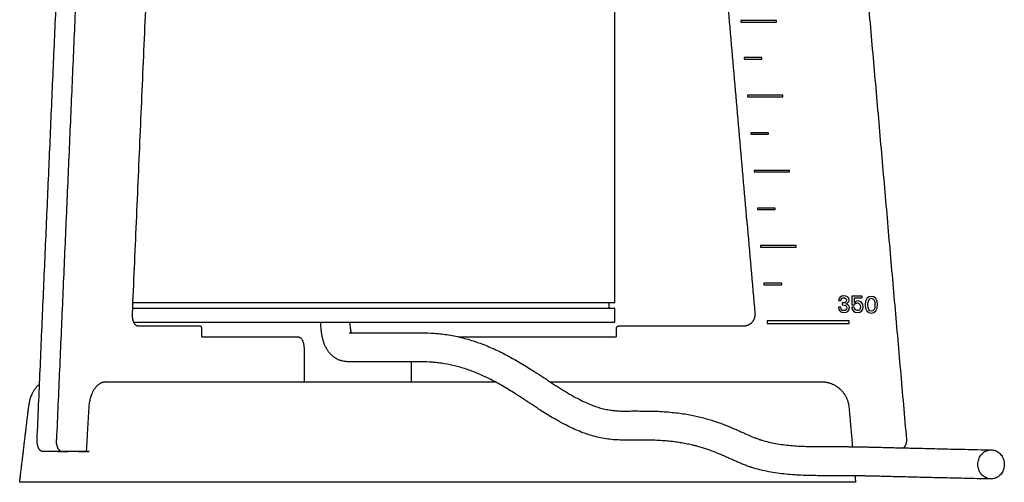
# Model space of a CAD drawing. Header units: millimetres. Extents: x -676 to 694, y -469 to 716.
# Tile 1 of 10: x -676 to -500, y -156 to -73. Entities that reach past the tile are written whole.
import ezdxf

# ---------------------------------------------------------------- set-up
doc = ezdxf.new("R2010")
doc.units = ezdxf.units.MM
doc.layers.add('Make2D$Visibile$Curve', color=7, linetype='Continuous', true_color=0x000000)

msp = doc.modelspace()

# ---------------------------------------------------------------- linework, layer by layer
at = {"layer": 'Make2D$Visibile$Curve', "color": 18, "lineweight": -3, "true_color": 0x000000}
for points, degree in [([(-569.97, 409.38), (-569.86, 142.88), (-569.75, -123.62)], 2), ([(-673.06, -148.12), (-668.72, -48.87), (-664.38, 50.38)], 2), ([(-534.91, 50.38), (-526.22, -48.87), (-517.54, -148.12)], 2), ([(-650.33, 5.38), (-653.2, -60.12), (-656.07, -125.62)], 2), ([(-544.6, -125.62), (-550.33, -60.12), (-556.07, 5.38)], 2), ([(-570.78, -123.62), (-570.77, -124.12), (-570.76, -124.62)], 2), ([(-569.75, -124.62), (-569.75, -125.87), (-569.75, -127.12)], 2), ([(-655.07, -127.79), (-649.49, -127.79), (-643.91, -127.79)], 2), ([(-643.66, -128.29), (-643.66, -128.94), (-643.66, -129.59)], 2), ([(-569.41, -129.59), (-569.41, -128.94), (-569.41, -128.29)], 2), ([(-568.91, -127.79), (-557.76, -127.79), (-546.6, -127.79)], 2), ([(-643.56, -129.79), (-634.94, -129.79), (-626.31, -129.79)], 2), ([(-597.62, -129.79), (-583.62, -129.79), (-569.61, -129.79)], 2), ([(-625.31, -131.79), (-625.31, -134.79), (-625.31, -137.79)], 2), ([(-606.11, -137.79), (-606.11, -136.01), (-606.11, -134.23)], 2), ([(-660.71, -137.79), (-658.4, -137.79), (-656.09, -137.79)], 2), ([(-656.09, -137.79), (-636.81, -137.79), (-617.54, -137.79)], 2), ([(-609.9, -137.79), (-600.53, -137.79), (-591.16, -137.79)], 2), ([(-581.32, -137.79), (-557.06, -137.79), (-532.8, -137.79)], 2), ([(-676.18, -155.79), (-675.37, -149.06), (-674.57, -142.32)], 2), ([(-664.22, -150.29), (-663.99, -146.34), (-663.75, -142.38)], 2), ([(-527.82, -142.35), (-527.51, -145.89), (-527.2, -149.42)], 2), ([(-563.9, -148.24), (-563.91, -148.24), (-563.93, -148.24), (-563.95, -148.24)], 3), ([(-668.6, -150.29), (-670.33, -150.29), (-672.07, -150.29)], 2), ([(-663.73, -150.29), (-666.17, -150.29), (-668.6, -150.29)], 2), ([(-664.09, -150.29), (-664.09, -150.29), (-664.09, -150.29)], 2), ([(-663.73, -150.29), (-663.73, -150.29), (-663.72, -150.29)], 2), ([(-526.75, -154.63), (-526.7, -155.21), (-526.65, -155.79)], 2), ([(-657.87, -155.79), (-666.78, -155.79), (-675.68, -155.79)], 2), ([(-615.38, -155.79), (-635.95, -155.79), (-656.51, -155.79)], 2), ([(-527.64, -155.79), (-568.77, -155.79), (-609.9, -155.79)], 2)]:
    msp.add_open_spline(points, degree=degree, dxfattribs=at)
for points, weights, knots in [([(-659.92, 52.21), (-660.83, 52.21), (-660.91, 50.38), (-665.26, -48.87), (-669.6, -148.12)], [1.00000003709, 0.737277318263, 1, 1, 1], [316.984504, 316.984504, 316.984504, 320.649829, 320.649829, 519.908067, 519.908067, 519.908067]), ([(-656.02, -124.65), (-641.24, -124.64), (-619.75, -124.64), (-569.75, -124.62), (-569.75, -124.62)], [0.853700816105, 0.848906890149, 1, 0.707106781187, 1], [195.103574, 195.103574, 195.103574, 235.619449, 235.619449, 314.159265, 314.159265, 314.159265]), ([(-656.07, -125.62), (-656.1, -126.49), (-655.81, -127.14), (-655.51, -127.79), (-655.07, -127.79)], [1, 0.915311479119, 1, 0.915311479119, 1], [-94.842611, -94.842611, -94.842611, -93.082569, -93.082569, -91.322527, -91.322527, -91.322527]), ([(-546.6, -127.79), (-545.72, -127.79), (-545.12, -127.14), (-544.53, -126.49), (-544.6, -125.62)], [1, 0.915311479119, 1, 0.915311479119, 1], [-524.639461, -524.639461, -524.639461, -522.879419, -522.879419, -521.119377, -521.119377, -521.119377]), ([(-655.8, -127.15), (-641.05, -127.14), (-619.75, -127.14), (-569.75, -127.12), (-569.75, -127.12)], [0.853637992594, 0.85003349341, 1, 0.707106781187, 1], [195.405674, 195.405674, 195.405674, 235.619449, 235.619449, 314.159265, 314.159265, 314.159265]), ([(-672.07, -150.29), (-672.51, -150.29), (-672.8, -149.64), (-673.1, -148.99), (-673.06, -148.12)], [1, 0.915311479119, 1, 0.915311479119, 1], [-523.428151, -523.428151, -523.428151, -521.668109, -521.668109, -519.908067, -519.908067, -519.908067]), ([(-668.6, -150.29), (-669.04, -150.29), (-669.34, -149.64), (-669.64, -148.99), (-669.6, -148.12)], [1, 0.915311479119, 1, 0.915311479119, 1], [-523.428151, -523.428151, -523.428151, -521.668109, -521.668109, -519.908067, -519.908067, -519.908067]), ([(-675.68, -155.79), (-676.04, -155.79), (-676.14, -155.79), (-676.18, -155.79), (-676.18, -155.79)], [1, 0.924604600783, 1, 0.974785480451, 0.966436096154], [104.47111, 104.47111, 104.47111, 105.296653, 105.296653, 105.57274, 105.57274, 105.57274]), ([(-656.51, -155.79), (-656.72, -155.79), (-657.12, -155.79), (-657.52, -155.79), (-657.87, -155.79)], [1, 0.924605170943, 1, 0.924604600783, 1], [82.261165, 82.261165, 82.261165, 83.086704, 83.086704, 83.912247, 83.912247, 83.912247]), ([(-526.65, -155.79), (-526.65, -155.79), (-526.94, -155.79), (-527.23, -155.79), (-527.64, -155.79)], [1, 0.924604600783, 1, 0.924605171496, 1], [495.84334, 495.84334, 495.84334, 496.668883, 496.668883, 497.494422, 497.494422, 497.494422])]:
    msp.add_rational_spline(points, weights, degree=2, knots=knots, dxfattribs=at)
for points, degree, knots in [([(-540.8, -73.46), (-542.92, -73.46), (-545.03, -73.46), (-547.14, -73.46), (-547.14, -73.37), (-547.14, -73.27), (-547.14, -73.18), (-545.03, -73.18), (-542.92, -73.18), (-540.8, -73.18), (-540.8, -73.27), (-540.8, -73.37), (-540.8, -73.46)], 3, [0, 0, 0, 0, 0.478752, 0.478752, 0.478752, 0.5, 0.5, 0.5, 0.978752, 0.978752, 0.978752, 1, 1, 1, 1]), ([(-543.39, -80.09), (-544.44, -80.09), (-545.5, -80.09), (-546.56, -80.09), (-546.56, -80), (-546.56, -79.9), (-546.56, -79.81), (-545.5, -79.81), (-544.44, -79.81), (-543.39, -79.81), (-543.39, -79.9), (-543.39, -80), (-543.39, -80.09)], 3, [0, 0, 0, 0, 0.459236, 0.459236, 0.459236, 0.5, 0.5, 0.5, 0.959236, 0.959236, 0.959236, 1, 1, 1, 1]), ([(-539.63, -86.82), (-541.74, -86.82), (-543.86, -86.82), (-545.97, -86.82), (-545.97, -86.73), (-545.97, -86.63), (-545.97, -86.54), (-543.86, -86.54), (-541.74, -86.54), (-539.63, -86.54), (-539.63, -86.63), (-539.63, -86.73), (-539.63, -86.82)], 3, [0, 0, 0, 0, 0.478752, 0.478752, 0.478752, 0.5, 0.5, 0.5, 0.978752, 0.978752, 0.978752, 1, 1, 1, 1]), ([(-542.21, -93.55), (-543.27, -93.55), (-544.32, -93.55), (-545.38, -93.55), (-545.38, -93.45), (-545.38, -93.36), (-545.38, -93.27), (-544.32, -93.27), (-543.27, -93.27), (-542.21, -93.27), (-542.21, -93.36), (-542.21, -93.45), (-542.21, -93.55)], 3, [0, 0, 0, 0, 0.459236, 0.459236, 0.459236, 0.5, 0.5, 0.5, 0.959236, 0.959236, 0.959236, 1, 1, 1, 1]), ([(-538.45, -100.28), (-540.56, -100.28), (-542.68, -100.28), (-544.79, -100.28), (-544.79, -100.18), (-544.79, -100.09), (-544.79, -100), (-542.68, -100), (-540.56, -100), (-538.45, -100), (-538.45, -100.09), (-538.45, -100.18), (-538.45, -100.28)], 3, [0, 0, 0, 0, 0.478752, 0.478752, 0.478752, 0.5, 0.5, 0.5, 0.978752, 0.978752, 0.978752, 1, 1, 1, 1]), ([(-541.03, -107.01), (-542.09, -107.01), (-543.15, -107.01), (-544.2, -107.01), (-544.2, -106.91), (-544.2, -106.82), (-544.2, -106.73), (-543.15, -106.73), (-542.09, -106.73), (-541.03, -106.73), (-541.03, -106.82), (-541.03, -106.91), (-541.03, -107.01)], 3, [0, 0, 0, 0, 0.459236, 0.459236, 0.459236, 0.5, 0.5, 0.5, 0.959236, 0.959236, 0.959236, 1, 1, 1, 1]), ([(-537.28, -113.74), (-539.39, -113.74), (-541.5, -113.74), (-543.62, -113.74), (-543.62, -113.64), (-543.62, -113.55), (-543.62, -113.46), (-541.5, -113.46), (-539.39, -113.46), (-537.28, -113.46), (-537.28, -113.55), (-537.28, -113.64), (-537.28, -113.74)], 3, [0, 0, 0, 0, 0.478752, 0.478752, 0.478752, 0.5, 0.5, 0.5, 0.978752, 0.978752, 0.978752, 1, 1, 1, 1]), ([(-539.86, -120.47), (-540.91, -120.47), (-541.97, -120.47), (-543.03, -120.47), (-543.03, -120.37), (-543.03, -120.28), (-543.03, -120.18), (-541.97, -120.18), (-540.91, -120.18), (-539.86, -120.18), (-539.86, -120.28), (-539.86, -120.37), (-539.86, -120.47)], 3, [0, 0, 0, 0, 0.459236, 0.459236, 0.459236, 0.5, 0.5, 0.5, 0.959236, 0.959236, 0.959236, 1, 1, 1, 1]), ([(-529.72, -124.49), (-529.72, -124.49), (-529.28, -124.49), (-529.28, -124.49), (-529.25, -124.83), (-529.1, -125.08), (-528.72, -125.08), (-528.42, -125.08), (-528.22, -124.87), (-528.22, -124.59), (-528.22, -124.19), (-528.48, -124.06), (-529.05, -124.05), (-529.05, -124.05), (-529.05, -123.71), (-529.05, -123.71), (-528.51, -123.7), (-528.27, -123.55), (-528.27, -123.2), (-528.27, -122.96), (-528.43, -122.77), (-528.74, -122.77), (-529.06, -122.77), (-529.21, -122.98), (-529.24, -123.3), (-529.24, -123.3), (-529.69, -123.3), (-529.69, -123.3), (-529.63, -122.72), (-529.21, -122.43), (-528.75, -122.43), (-528.22, -122.43), (-527.8, -122.72), (-527.8, -123.2), (-527.8, -123.57), (-528.1, -123.81), (-528.46, -123.87), (-528.46, -123.87), (-528.46, -123.88), (-528.46, -123.88), (-528.07, -123.94), (-527.75, -124.16), (-527.75, -124.59), (-527.75, -125.13), (-528.19, -125.43), (-528.73, -125.43), (-529.27, -125.43), (-529.66, -125.11), (-529.72, -124.49)], 3, [0, 0, 0, 0, 0.0625, 0.0625, 0.0625, 0.125, 0.125, 0.125, 0.1875, 0.1875, 0.1875, 0.25, 0.25, 0.25, 0.3125, 0.3125, 0.3125, 0.375, 0.375, 0.375, 0.4375, 0.4375, 0.4375, 0.5, 0.5, 0.5, 0.5625, 0.5625, 0.5625, 0.625, 0.625, 0.625, 0.6875, 0.6875, 0.6875, 0.75, 0.75, 0.75, 0.8125, 0.8125, 0.8125, 0.875, 0.875, 0.875, 0.9375, 0.9375, 0.9375, 1, 1, 1, 1]), ([(-526.33, -123.71), (-526.57, -123.71), (-526.75, -123.83), (-526.84, -124.06), (-526.84, -124.06), (-527.29, -124.06), (-527.29, -124.06), (-527.29, -124.06), (-527.29, -122.48), (-527.29, -122.48), (-527.29, -122.48), (-525.44, -122.48), (-525.44, -122.48), (-525.44, -122.48), (-525.44, -122.82), (-525.44, -122.82), (-525.44, -122.82), (-526.84, -122.82), (-526.84, -122.82), (-526.84, -122.82), (-526.84, -123.74), (-526.84, -123.74), (-526.84, -123.74), (-526.83, -123.74), (-526.83, -123.74), (-526.72, -123.51), (-526.51, -123.36), (-526.2, -123.36), (-525.72, -123.36), (-525.28, -123.73), (-525.28, -124.39), (-525.28, -125.04), (-525.72, -125.43), (-526.32, -125.43), (-526.87, -125.43), (-527.28, -125.08), (-527.33, -124.48), (-527.33, -124.48), (-526.88, -124.48), (-526.88, -124.48), (-526.85, -124.79), (-526.68, -125.08), (-526.3, -125.08), (-525.97, -125.08), (-525.75, -124.81), (-525.75, -124.39), (-525.75, -123.95), (-526.01, -123.71), (-526.33, -123.71)], 3, [0, 0, 0, 0, 0.0625, 0.0625, 0.0625, 0.125, 0.125, 0.125, 0.1875, 0.1875, 0.1875, 0.25, 0.25, 0.25, 0.3125, 0.3125, 0.3125, 0.375, 0.375, 0.375, 0.4375, 0.4375, 0.4375, 0.5, 0.5, 0.5, 0.5625, 0.5625, 0.5625, 0.625, 0.625, 0.625, 0.6875, 0.6875, 0.6875, 0.75, 0.75, 0.75, 0.8125, 0.8125, 0.8125, 0.875, 0.875, 0.875, 0.9375, 0.9375, 0.9375, 1, 1, 1, 1]), ([(-523.82, -125.53), (-524.48, -125.53), (-524.93, -124.93), (-524.93, -124.03), (-524.93, -123.12), (-524.48, -122.53), (-523.82, -122.53), (-523.15, -122.53), (-522.7, -123.12), (-522.7, -124.03), (-522.7, -124.93), (-523.15, -125.53), (-523.82, -125.53)], 3, [0, 0, 0, 0, 0.25, 0.25, 0.25, 0.5, 0.5, 0.5, 0.75, 0.75, 0.75, 1, 1, 1, 1]), ([(-523.82, -125.18), (-523.39, -125.18), (-523.17, -124.73), (-523.17, -123.33), (-523.39, -122.87), (-524.24, -122.87), (-524.45, -123.33), (-524.45, -124.03), (-524.45, -124.73), (-524.24, -125.18), (-523.82, -125.18)], 3, [0, 0, 0, 0, 0.25, 0.25, 0.5, 0.5, 0.75, 0.75, 0.75, 1, 1, 1, 1]), ([(-617.36, -134.24), (-617.5, -134.23), (-617.64, -134.22), (-617.88, -134.2), (-617.97, -134.19), (-618.17, -134.15), (-618.28, -134.13), (-618.58, -134.06), (-618.78, -134), (-619.08, -133.89), (-619.17, -133.84), (-619.33, -133.77), (-619.4, -133.73), (-619.47, -133.7), (-619.53, -133.66), (-619.6, -133.63), (-619.72, -133.55), (-619.78, -133.51), (-619.92, -133.41), (-620.01, -133.35), (-620.18, -133.22), (-620.26, -133.15), (-620.39, -133.03), (-620.44, -132.99), (-620.54, -132.88), (-620.59, -132.83), (-620.68, -132.73), (-620.72, -132.68), (-620.82, -132.57), (-620.87, -132.5), (-620.92, -132.44), (-621.03, -132.29), (-621.13, -132.14), (-621.23, -131.97), (-621.33, -131.8), (-621.42, -131.62), (-621.59, -131.25), (-621.67, -131.06), (-621.74, -130.86), (-621.81, -130.66), (-621.87, -130.46), (-621.98, -130.04), (-622.03, -129.82), (-622.08, -129.6), (-622.12, -129.37), (-622.16, -129.14), (-622.22, -128.65), (-622.25, -128.4), (-622.27, -128.15), (-622.29, -127.88), (-622.31, -127.6), (-622.32, -127.26), (-622.32, -127.2), (-622.32, -127.14)], 3, [0, 0, 0, 0, 0.632332, 0.632332, 0.996441, 0.996441, 1.426234, 1.426234, 2.201028, 2.201028, 2.56693, 2.56693, 2.841566, 2.841566, 2.841566, 3.098723, 3.098723, 3.355128, 3.355128, 3.730773, 3.730773, 4.113825, 4.113825, 4.361699, 4.361699, 4.628456, 4.628456, 4.849335, 4.849335, 5.148911, 5.148911, 5.148911, 5.7982, 5.7982, 5.7982, 6.495853, 6.495853, 7.187948, 7.187948, 7.187948, 7.882911, 7.882911, 8.591412, 8.591412, 8.591412, 9.325896, 9.325896, 10.10016, 10.10016, 10.10016, 10.925465, 10.925465, 11.11807, 11.11807, 11.11807, 11.11807]), ([(-617.13, -127.13), (-617.13, -127.2), (-617.12, -127.27), (-617.11, -127.47), (-617.11, -127.6), (-617.1, -127.73), (-617.08, -127.89), (-617.07, -128.05), (-617.03, -128.35), (-617.01, -128.48), (-616.99, -128.6), (-616.97, -128.71), (-616.94, -128.8), (-616.91, -128.93), (-616.9, -128.96), (-616.88, -129.01), (-616.88, -129.03), (-616.87, -129.04)], 3, [0.710521, 0.710521, 0.710521, 0.710521, 0.92319, 0.92319, 1.312173, 1.312173, 1.312173, 1.82004, 1.82004, 2.258655, 2.258655, 2.258655, 2.64769, 2.64769, 2.829264, 2.829264, 2.907882, 2.907882, 2.907882, 2.907882]), ([(-527.76, -127.4), (-532.66, -127.4), (-537.55, -127.4), (-542.44, -127.4), (-542.44, -127.24), (-542.44, -127.07), (-542.44, -126.91), (-537.55, -126.91), (-532.66, -126.91), (-527.76, -126.91), (-527.76, -127.07), (-527.76, -127.24), (-527.76, -127.4)], 3, [0, 0, 0, 0, 0.483775, 0.483775, 0.483775, 0.5, 0.5, 0.5, 0.983775, 0.983775, 0.983775, 1, 1, 1, 1]), ([(-617.22, -129.04), (-617.17, -129.04), (-617.11, -129.04), (-617.05, -129.04), (-616.97, -129.04), (-616.89, -129.04), (-616.72, -129.04), (-616.64, -129.04), (-616.55, -129.04), (-616.43, -129.04), (-616.3, -129.04), (-616.04, -129.04), (-615.91, -129.04), (-615.78, -129.04), (-615.26, -129.04), (-614.74, -129.04), (-614.22, -129.04), (-613.16, -129.04), (-612.09, -129.04), (-611.03, -129.04), (-609.94, -129.04), (-608.85, -129.04), (-607.76, -129.04), (-607.21, -129.04), (-606.66, -129.04), (-605.54, -129.03), (-604.98, -129.03), (-604.41, -129.04)], 3, [0, 0, 0, 0, 0.431683, 0.431683, 0.431683, 1.002609, 1.002609, 1.537918, 1.537918, 1.537918, 2.351553, 2.351553, 3.165716, 3.165716, 3.165716, 6.414994, 6.414994, 6.414994, 13.10161, 13.10161, 13.10161, 19.98392, 19.98392, 19.98392, 23.464819, 23.464819, 26.978247, 26.978247, 26.978247, 26.978247]), ([(-604.41, -129.04), (-604.38, -129.04), (-604.36, -129.04), (-604.33, -129.04), (-603.55, -129.05), (-602.75, -129.08), (-601.13, -129.2), (-600.28, -129.3), (-599.44, -129.43), (-598.59, -129.57), (-597.75, -129.75), (-596.08, -130.17), (-595.24, -130.42), (-594.41, -130.71), (-593.58, -130.99), (-592.75, -131.31), (-591.11, -132.01), (-590.3, -132.39), (-589.49, -132.81), (-588.69, -133.22), (-587.89, -133.67), (-586.32, -134.58), (-585.55, -135.06), (-584.78, -135.54), (-584.52, -135.71), (-584.27, -135.87), (-583.51, -136.36), (-583.01, -136.68), (-582.26, -137.17), (-582.02, -137.33), (-581.28, -137.82), (-580.79, -138.14), (-580.07, -138.6), (-579.83, -138.76), (-579.11, -139.21), (-578.64, -139.5), (-577.94, -139.92), (-577.69, -140.07), (-576.97, -140.48), (-576.54, -140.71), (-576.11, -140.94), (-575.44, -141.28), (-574.77, -141.59), (-573.79, -141.99), (-573.46, -142.11), (-572.82, -142.33), (-572.51, -142.43), (-572.19, -142.52), (-571.88, -142.6), (-571.57, -142.68), (-571.09, -142.78), (-570.91, -142.81), (-570.57, -142.87), (-570.43, -142.89), (-570.11, -142.93), (-569.9, -142.95), (-569.56, -142.98), (-569.46, -142.99), (-569.04, -143.02), (-568.71, -143.04), (-568.38, -143.04)], 3, [0, 0, 0, 0, 0.145439, 0.145439, 0.145439, 4.902965, 4.902965, 9.860805, 9.860805, 9.860805, 14.828167, 14.828167, 19.798491, 19.798491, 19.798491, 24.772844, 24.772844, 29.750177, 29.750177, 29.750177, 34.724404, 34.724404, 39.68272, 39.68272, 39.68272, 41.391836, 41.391836, 44.791609, 44.791609, 46.481397, 46.481397, 49.837712, 49.837712, 51.50331, 51.50331, 54.807524, 54.807524, 56.425364, 56.425364, 58.994546, 58.994546, 58.994546, 63.644779, 63.644779, 65.943192, 65.943192, 68.224355, 68.224355, 68.224355, 70.117113, 70.117113, 71.130428, 71.130428, 71.946649, 71.946649, 73.436127, 73.436127, 74.286427, 74.286427, 77.271814, 77.271814, 77.271814, 77.271814]), ([(-604.46, -134.24), (-605, -134.23), (-605.54, -134.23), (-606.64, -134.24), (-607.2, -134.24), (-607.76, -134.24), (-608.85, -134.24), (-609.95, -134.24), (-611.04, -134.24), (-612.1, -134.24), (-613.17, -134.23), (-614.23, -134.24), (-614.75, -134.24), (-615.26, -134.24), (-615.78, -134.24), (-615.9, -134.24), (-616.03, -134.24), (-616.28, -134.24), (-616.4, -134.24), (-616.53, -134.24), (-616.63, -134.24), (-616.73, -134.24), (-616.95, -134.24), (-617.06, -134.24), (-617.17, -134.24), (-617.23, -134.24), (-617.29, -134.24), (-617.36, -134.24)], 3, [0, 0, 0, 0, 3.489228, 3.489228, 6.972995, 6.972995, 6.972995, 13.852418, 13.852418, 13.852418, 20.555041, 20.555041, 20.555041, 23.807425, 23.807425, 23.807425, 24.594225, 24.594225, 25.370579, 25.370579, 25.370579, 26.031116, 26.031116, 26.67341, 26.67341, 26.67341, 27.02545, 27.02545, 27.02545, 27.02545]), ([(-568.46, -148.24), (-568.87, -148.23), (-569.28, -148.22), (-570.12, -148.16), (-570.54, -148.11), (-571.39, -148), (-571.82, -147.93), (-572.67, -147.75), (-573.11, -147.65), (-573.54, -147.53), (-573.96, -147.42), (-574.39, -147.28), (-575.23, -146.99), (-575.64, -146.84), (-576.47, -146.5), (-576.87, -146.32), (-577.69, -145.95), (-578.09, -145.75), (-578.49, -145.54), (-579.01, -145.28), (-579.52, -144.99), (-580.32, -144.54), (-580.59, -144.38), (-581.62, -143.77), (-582.39, -143.28), (-583.4, -142.64), (-583.65, -142.47), (-584.4, -141.98), (-584.89, -141.66), (-585.63, -141.17), (-585.88, -141.01), (-586.61, -140.53), (-587.09, -140.22), (-587.58, -139.91), (-588.3, -139.45), (-589.02, -139.01), (-590.45, -138.17), (-591.16, -137.78), (-591.87, -137.42), (-592.57, -137.06), (-593.27, -136.73), (-594.67, -136.13), (-595.37, -135.86), (-596.06, -135.62), (-596.76, -135.39), (-597.45, -135.18), (-598.84, -134.83), (-599.53, -134.68), (-600.23, -134.57), (-600.57, -134.51), (-600.91, -134.47), (-601.49, -134.4), (-601.73, -134.38), (-602.08, -134.34), (-602.19, -134.33), (-602.99, -134.27), (-603.68, -134.25), (-604.38, -134.24), (-604.4, -134.24), (-604.43, -134.24), (-604.46, -134.24)], 3, [0, 0, 0, 0, 2.396917, 2.396917, 4.820585, 4.820585, 7.258365, 7.258365, 9.698305, 9.698305, 9.698305, 12.134003, 12.134003, 14.569535, 14.569535, 17.00736, 17.00736, 19.44933, 19.44933, 19.44933, 22.363397, 22.363397, 24.011661, 24.011661, 29.018786, 29.018786, 30.689191, 30.689191, 34.025925, 34.025925, 35.691177, 35.691177, 39.011931, 39.011931, 39.011931, 43.85991, 43.85991, 48.686144, 48.686144, 48.686144, 53.490737, 53.490737, 58.275262, 58.275262, 58.275262, 63.038707, 63.038707, 67.778933, 67.778933, 67.778933, 70.102647, 70.102647, 71.650269, 71.650269, 72.436073, 72.436073, 77.078584, 77.078584, 77.078584, 77.252483, 77.252483, 77.252483, 77.252483]), ([(-674.57, -142.32), (-674.53, -142.04), (-674.49, -141.77), (-674.37, -141.23), (-674.3, -140.97), (-674.14, -140.46), (-674.04, -140.21), (-673.9, -139.9), (-673.87, -139.82), (-673.79, -139.67), (-673.75, -139.6), (-673.67, -139.45), (-673.63, -139.38), (-673.59, -139.31), (-673.54, -139.24), (-673.5, -139.17), (-673.4, -139.04), (-673.35, -138.97), (-673.3, -138.91), (-673.17, -138.74), (-673.02, -138.58), (-672.81, -138.39), (-672.74, -138.33), (-672.66, -138.27), (-672.64, -138.26), (-672.63, -138.25)], 3, [0, 0, 0, 0, 0.838479, 0.838479, 1.678729, 1.678729, 2.525332, 2.525332, 2.809638, 2.809638, 3.095409, 3.095409, 3.38298, 3.38298, 3.38298, 3.671988, 3.671988, 3.976422, 3.976422, 3.976422, 4.775659, 4.775659, 5.101559, 5.101559, 5.173792, 5.173792, 5.173792, 5.173792]), ([(-663.75, -142.38), (-663.74, -142.1), (-663.71, -141.83), (-663.62, -141.29), (-663.57, -141.02), (-663.43, -140.51), (-663.36, -140.26), (-663.23, -139.95), (-663.2, -139.87), (-663.13, -139.72), (-663.1, -139.64), (-663.03, -139.49), (-662.99, -139.42), (-662.95, -139.35), (-662.91, -139.28), (-662.87, -139.21), (-662.78, -139.08), (-662.74, -139.01), (-662.69, -138.95), (-662.64, -138.88), (-662.59, -138.82), (-662.55, -138.76), (-662.52, -138.73), (-662.5, -138.71), (-662.48, -138.68), (-662.45, -138.65), (-662.42, -138.62), (-662.39, -138.58), (-662.35, -138.55), (-662.32, -138.51), (-662.28, -138.47), (-662.26, -138.46), (-662.24, -138.44), (-662.23, -138.42), (-662.18, -138.38), (-662.14, -138.35), (-662.09, -138.31), (-662.08, -138.3), (-662.06, -138.28), (-662.05, -138.27), (-662, -138.24), (-661.96, -138.21), (-661.91, -138.18), (-661.89, -138.16), (-661.88, -138.15), (-661.86, -138.14), (-661.82, -138.12), (-661.78, -138.09), (-661.74, -138.07), (-661.71, -138.05), (-661.68, -138.04), (-661.65, -138.02), (-661.63, -138.01), (-661.6, -138), (-661.58, -137.99), (-661.53, -137.97), (-661.48, -137.95), (-661.43, -137.92), (-661.43, -137.92), (-661.43, -137.92), (-661.42, -137.92), (-661.37, -137.9), (-661.32, -137.89), (-661.27, -137.87), (-661.25, -137.86), (-661.22, -137.86), (-661.2, -137.85), (-661.17, -137.85), (-661.15, -137.84), (-661.12, -137.83), (-661.08, -137.82), (-661.03, -137.82), (-660.98, -137.81), (-660.97, -137.81), (-660.97, -137.81), (-660.96, -137.81), (-660.92, -137.8), (-660.88, -137.8), (-660.84, -137.79), (-660.8, -137.79), (-660.75, -137.79), (-660.71, -137.79)], 3, [0, 0, 0, 0, 0.836166, 0.836166, 1.676001, 1.676001, 2.523493, 2.523493, 2.808438, 2.808438, 3.095024, 3.095024, 3.383593, 3.383593, 3.383593, 3.673727, 3.673727, 3.966952, 3.966952, 3.966952, 4.966952, 4.966952, 4.966952, 5.966952, 5.966952, 5.966952, 6.966952, 6.966952, 6.966952, 7.966952, 7.966952, 7.966952, 8.966952, 8.966952, 8.966952, 9.966952, 9.966952, 9.966952, 10.966952, 10.966952, 10.966952, 11.966952, 11.966952, 11.966952, 12.966952, 12.966952, 12.966952, 13.966952, 13.966952, 13.966952, 14.966952, 14.966952, 14.966952, 15.966952, 15.966952, 15.966952, 16.966952, 16.966952, 16.966952, 17.966952, 17.966952, 17.966952, 18.966952, 18.966952, 18.966952, 19.966952, 19.966952, 19.966952, 20.966952, 20.966952, 20.966952, 21.966952, 21.966952, 21.966952, 22.966952, 22.966952, 22.966952, 23.966952, 23.966952, 23.966952, 24.966175, 24.966175, 24.966175, 24.966175]), ([(-529.93, -138.7), (-529.92, -138.71), (-529.91, -138.72), (-529.78, -138.81), (-529.66, -138.9), (-529.54, -139), (-529.43, -139.1)], 2, [0.906458, 0.906458, 0.906458, 1, 1, 2, 2, 3, 3, 3]), ([(-568.38, -143.04), (-568.35, -143.04), (-568.32, -143.04), (-568.29, -143.04), (-567.97, -143.05), (-567.64, -143.04), (-567.11, -143.04), (-566.92, -143.04), (-566.54, -143.03), (-566.34, -143.03), (-566.14, -143.03), (-565.75, -143.03), (-565.37, -143.04), (-564.64, -143.04), (-564.29, -143.04), (-563.95, -143.04)], 3, [0, 0, 0, 0, 0.2003, 0.2003, 0.2003, 2.364235, 2.364235, 3.554731, 3.554731, 4.746187, 4.746187, 4.746187, 7.119401, 7.119401, 9.419948, 9.419948, 9.419948, 9.419948]), ([(-563.9, -143.04), (-563.38, -143.04), (-562.86, -143.06), (-562.34, -143.08), (-561.85, -143.1), (-561.36, -143.12), (-560.86, -143.16), (-560.4, -143.19), (-559.93, -143.23), (-559.47, -143.28), (-559.03, -143.32), (-558.59, -143.37), (-558.15, -143.43), (-557.73, -143.49), (-557.32, -143.55), (-556.9, -143.62), (-556.51, -143.69), (-556.12, -143.76), (-555.72, -143.84), (-555.36, -143.91), (-554.99, -143.99), (-554.61, -144.08), (-554.27, -144.16), (-553.92, -144.25), (-553.56, -144.35), (-553.24, -144.43), (-552.9, -144.53), (-552.57, -144.63), (-552.26, -144.72), (-551.95, -144.82), (-551.64, -144.93), (-551.34, -145.03), (-551.05, -145.13), (-550.75, -145.24), (-550.57, -145.31), (-550.39, -145.37), (-550.21, -145.44), (-550.11, -145.48), (-550.02, -145.52), (-549.92, -145.56), (-549.65, -145.66), (-549.39, -145.77), (-549.13, -145.88), (-548.88, -145.98), (-548.63, -146.09), (-548.38, -146.2), (-548.14, -146.3), (-547.9, -146.41), (-547.66, -146.51), (-547.44, -146.61), (-547.21, -146.71), (-546.98, -146.82), (-546.77, -146.91), (-546.55, -147.01), (-546.33, -147.11), (-546.12, -147.2), (-545.92, -147.29), (-545.71, -147.38), (-545.51, -147.47), (-545.31, -147.55), (-545.11, -147.64), (-544.91, -147.72), (-544.71, -147.79), (-544.52, -147.87), (-544.52, -147.87), (-544.51, -147.87), (-544.51, -147.87), (-544.32, -147.94), (-544.13, -148.01), (-543.94, -148.08), (-543.89, -148.1), (-543.85, -148.11), (-543.8, -148.13), (-543.75, -148.14), (-543.7, -148.16), (-543.66, -148.18), (-543.56, -148.21), (-543.46, -148.24), (-543.37, -148.27), (-542.97, -148.39), (-542.57, -148.5), (-542.17, -148.59), (-541.76, -148.69), (-541.34, -148.77), (-540.92, -148.85), (-540.49, -148.93), (-540.05, -148.99), (-539.62, -149.05), (-539.17, -149.11), (-538.72, -149.16), (-538.27, -149.2), (-537.81, -149.24), (-537.35, -149.27), (-536.9, -149.3), (-536.43, -149.32), (-535.96, -149.35), (-535.5, -149.36), (-535.02, -149.38), (-534.55, -149.39), (-534.09, -149.39), (-533.61, -149.4), (-533.14, -149.41), (-532.68, -149.41), (-532.2, -149.41), (-531.73, -149.41), (-531.28, -149.41), (-530.8, -149.41), (-530.33, -149.41), (-529.88, -149.41), (-529.77, -149.41), (-529.65, -149.41), (-529.54, -149.41), (-529.42, -149.41), (-529.31, -149.41), (-529.19, -149.41), (-528.96, -149.41), (-528.73, -149.41), (-528.51, -149.41), (-528.28, -149.41), (-528.05, -149.41), (-527.82, -149.42), (-527.59, -149.42), (-527.36, -149.42), (-527.13, -149.42), (-526.89, -149.43), (-526.65, -149.43), (-526.41, -149.44), (-526.17, -149.44), (-525.92, -149.44), (-525.67, -149.45), (-525.41, -149.45), (-525.15, -149.46), (-524.89, -149.46), (-524.61, -149.47), (-524.34, -149.48), (-524.06, -149.48), (-523.77, -149.49), (-523.47, -149.5), (-523.18, -149.5), (-522.86, -149.51), (-522.55, -149.52), (-522.23, -149.53), (-521.89, -149.53), (-521.55, -149.54), (-521.21, -149.55), (-520.84, -149.56), (-520.47, -149.57), (-520.1, -149.58), (-519.7, -149.59), (-519.3, -149.6), (-518.9, -149.61), (-518.47, -149.62), (-518.03, -149.63), (-517.59, -149.64), (-516.62, -149.67), (-515.64, -149.69), (-514.64, -149.71), (-513.5, -149.74), (-512.34, -149.77), (-511.16, -149.8), (-509.83, -149.83), (-508.47, -149.86), (-507.09, -149.89), (-506.34, -149.9), (-505.57, -149.92), (-504.81, -149.94), (-503.99, -149.96), (-503.17, -149.97), (-502.35, -149.99)], 3, [0, 0, 0, 0, 3.363711, 3.363711, 3.363711, 6.504614, 6.504614, 6.504614, 9.436194, 9.436194, 9.436194, 12.169905, 12.169905, 12.169905, 14.719029, 14.719029, 14.719029, 17.095319, 17.095319, 17.095319, 19.311094, 19.311094, 19.311094, 21.377834, 21.377834, 21.377834, 23.307496, 23.307496, 23.307496, 25.111285, 25.111285, 25.111285, 26.800161, 26.800161, 26.800161, 27.830896, 27.830896, 27.830896, 28.385181, 28.385181, 28.385181, 29.876564, 29.876564, 29.876564, 31.284689, 31.284689, 31.284689, 32.61948, 32.61948, 32.61948, 33.891234, 33.891234, 33.891234, 35.110205, 35.110205, 35.110205, 36.286097, 36.286097, 36.286097, 37.430475, 37.430475, 37.430475, 38.554413, 38.554413, 38.554413, 38.569668, 38.569668, 38.569668, 39.669856, 39.669856, 39.669856, 39.948937, 39.948937, 39.948937, 40.228433, 40.228433, 40.228433, 40.791412, 40.791412, 40.791412, 43.097791, 43.097791, 43.097791, 45.498592, 45.498592, 45.498592, 48.003463, 48.003463, 48.003463, 50.621579, 50.621579, 50.621579, 53.361659, 53.361659, 53.361659, 56.232652, 56.232652, 56.232652, 59.24398, 59.24398, 59.24398, 62.405865, 62.405865, 62.405865, 65.72892, 65.72892, 65.72892, 69.224422, 69.224422, 69.224422, 70.126706, 70.126706, 70.126706, 71.040589, 71.040589, 71.040589, 72.909414, 72.909414, 72.909414, 74.846595, 74.846595, 74.846595, 76.868723, 76.868723, 76.868723, 78.992627, 78.992627, 78.992627, 81.234967, 81.234967, 81.234967, 83.6124, 83.6124, 83.6124, 86.141247, 86.141247, 86.141247, 88.838141, 88.838141, 88.838141, 91.719842, 91.719842, 91.719842, 94.802915, 94.802915, 94.802915, 98.103919, 98.103919, 98.103919, 101.639566, 101.639566, 101.639566, 105.426687, 105.426687, 105.426687, 113.821773, 113.821773, 113.821773, 123.423481, 123.423481, 123.423481, 134.366559, 134.366559, 134.366559, 140.383246, 140.383246, 140.383246, 146.786041, 146.786041, 146.786041, 146.786041]), ([(-563.9, -148.24), (-564.28, -148.24), (-564.66, -148.24), (-565.42, -148.24), (-565.79, -148.23), (-566.16, -148.23), (-566.52, -148.23), (-566.88, -148.24), (-567.61, -148.24), (-567.97, -148.25), (-568.34, -148.24), (-568.38, -148.24), (-568.42, -148.24), (-568.46, -148.24)], 3, [0.062656, 0.062656, 0.062656, 0.062656, 2.367326, 2.367326, 4.733763, 4.733763, 4.733763, 7.111452, 7.111452, 9.283276, 9.283276, 9.283276, 9.516371, 9.516371, 9.516371, 9.516371]), ([(-502.44, -155.19), (-503.27, -155.17), (-504.09, -155.15), (-504.9, -155.14), (-505.67, -155.12), (-506.43, -155.1), (-507.19, -155.09), (-508.57, -155.06), (-509.93, -155.03), (-511.27, -154.99), (-512.45, -154.97), (-513.61, -154.94), (-514.75, -154.91), (-515.75, -154.89), (-516.74, -154.86), (-517.71, -154.84), (-518.15, -154.83), (-518.58, -154.82), (-519.01, -154.81), (-519.42, -154.8), (-519.82, -154.79), (-520.22, -154.78), (-520.59, -154.77), (-520.96, -154.76), (-521.32, -154.75), (-521.66, -154.74), (-522, -154.73), (-522.34, -154.72), (-522.66, -154.72), (-522.97, -154.71), (-523.29, -154.7), (-523.58, -154.69), (-523.87, -154.69), (-524.17, -154.68), (-524.44, -154.67), (-524.71, -154.67), (-524.99, -154.66), (-525.24, -154.66), (-525.5, -154.65), (-525.76, -154.65), (-526, -154.64), (-526.24, -154.64), (-526.49, -154.63), (-526.72, -154.63), (-526.95, -154.63), (-527.18, -154.62), (-527.41, -154.62), (-527.63, -154.62), (-527.86, -154.62), (-528.08, -154.61), (-528.3, -154.61), (-528.53, -154.61), (-528.75, -154.61), (-528.97, -154.61), (-529.19, -154.61), (-529.3, -154.61), (-529.42, -154.61), (-529.53, -154.61), (-529.64, -154.61), (-529.75, -154.61), (-529.87, -154.61), (-530.31, -154.61), (-530.77, -154.61), (-531.25, -154.61), (-531.71, -154.61), (-532.19, -154.61), (-532.68, -154.61), (-533.16, -154.61), (-533.65, -154.6), (-534.16, -154.59), (-534.64, -154.59), (-535.14, -154.58), (-535.66, -154.56), (-536.15, -154.54), (-536.66, -154.52), (-537.18, -154.49), (-537.68, -154.46), (-538.19, -154.42), (-538.72, -154.38), (-539.22, -154.33), (-539.74, -154.28), (-540.26, -154.21), (-540.77, -154.14), (-541.28, -154.07), (-541.8, -153.97), (-542.31, -153.88), (-542.82, -153.78), (-543.33, -153.66), (-543.36, -153.65), (-543.39, -153.64), (-543.42, -153.64), (-543.9, -153.52), (-544.37, -153.4), (-544.85, -153.25), (-544.97, -153.21), (-545.1, -153.17), (-545.22, -153.13), (-545.28, -153.11), (-545.35, -153.09), (-545.41, -153.07), (-545.47, -153.05), (-545.53, -153.03), (-545.59, -153.01), (-545.84, -152.92), (-546.08, -152.84), (-546.32, -152.75), (-546.56, -152.65), (-546.8, -152.56), (-547.03, -152.47), (-547.26, -152.37), (-547.49, -152.27), (-547.71, -152.18), (-547.94, -152.08), (-548.17, -151.98), (-548.39, -151.88), (-548.62, -151.78), (-548.84, -151.68), (-549.06, -151.58), (-549.28, -151.48), (-549.51, -151.38), (-549.72, -151.29), (-549.95, -151.18), (-550.17, -151.09), (-550.4, -150.99), (-550.63, -150.89), (-550.85, -150.79), (-551.08, -150.7), (-551.31, -150.6), (-551.55, -150.5), (-551.78, -150.41), (-552.02, -150.32), (-552.26, -150.23), (-552.5, -150.14), (-552.76, -150.04), (-553.01, -149.95), (-553.26, -149.87), (-553.53, -149.78), (-553.79, -149.7), (-554.05, -149.61), (-554.33, -149.53), (-554.61, -149.45), (-554.89, -149.37), (-555.08, -149.32), (-555.27, -149.27), (-555.46, -149.22), (-555.56, -149.2), (-555.67, -149.17), (-555.78, -149.15), (-556.1, -149.07), (-556.41, -149), (-556.73, -148.94), (-557.06, -148.87), (-557.4, -148.81), (-557.74, -148.75), (-558.1, -148.69), (-558.46, -148.64), (-558.81, -148.59), (-559.2, -148.54), (-559.59, -148.49), (-559.97, -148.45), (-560.38, -148.41), (-560.79, -148.38), (-561.21, -148.35), (-561.65, -148.32), (-562.09, -148.29), (-562.53, -148.27), (-563, -148.25), (-563.47, -148.24), (-563.95, -148.24)], 3, [0, 0, 0, 0, 6.403827, 6.403827, 6.403827, 12.421536, 12.421536, 12.421536, 23.366564, 23.366564, 23.366564, 32.969963, 32.969963, 32.969963, 41.366237, 41.366237, 41.366237, 45.153658, 45.153658, 45.153658, 48.689337, 48.689337, 48.689337, 51.990035, 51.990035, 51.990035, 55.072395, 55.072395, 55.072395, 57.952896, 57.952896, 57.952896, 60.648021, 60.648021, 60.648021, 63.17446, 63.17446, 63.17446, 65.548783, 65.548783, 65.548783, 67.78728, 67.78728, 67.78728, 69.906613, 69.906613, 69.906613, 71.923499, 71.923499, 71.923499, 73.854875, 73.854875, 73.854875, 75.717482, 75.717482, 75.717482, 76.628226, 76.628226, 76.628226, 77.527955, 77.527955, 77.527955, 81.021179, 81.021179, 81.021179, 84.355479, 84.355479, 84.355479, 87.543501, 87.543501, 87.543501, 90.597474, 90.597474, 90.597474, 93.529501, 93.529501, 93.529501, 96.35116, 96.35116, 96.35116, 99.07382, 99.07382, 99.07382, 101.708835, 101.708835, 101.708835, 104.268157, 104.268157, 104.268157, 104.421749, 104.421749, 104.421749, 106.764137, 106.764137, 106.764137, 107.379714, 107.379714, 107.379714, 107.686169, 107.686169, 107.686169, 107.991554, 107.991554, 107.991554, 109.200926, 109.200926, 109.200926, 110.398989, 110.398989, 110.398989, 111.596345, 111.596345, 111.596345, 112.803808, 112.803808, 112.803808, 114.033631, 114.033631, 114.033631, 115.296956, 115.296956, 115.296956, 116.606077, 116.606077, 116.606077, 117.9737, 117.9737, 117.9737, 119.412351, 119.412351, 119.412351, 120.935026, 120.935026, 120.935026, 122.554411, 122.554411, 122.554411, 124.28382, 124.28382, 124.28382, 126.136203, 126.136203, 126.136203, 127.408813, 127.408813, 127.408813, 128.124446, 128.124446, 128.124446, 130.262007, 130.262007, 130.262007, 132.561473, 132.561473, 132.561473, 135.03596, 135.03596, 135.03596, 137.697816, 137.697816, 137.697816, 140.560683, 140.560683, 140.560683, 143.636272, 143.636272, 143.636272, 146.938148, 146.938148, 146.938148, 146.938148]), ([(-669.35, -150.29), (-669.22, -150.29), (-669.08, -150.29), (-668.89, -150.29), (-668.84, -150.29), (-668.75, -150.29), (-668.72, -150.29), (-668.66, -150.29), (-668.63, -150.29), (-668.55, -150.29), (-668.49, -150.29), (-668.41, -150.29), (-668.38, -150.29), (-668.32, -150.29), (-668.3, -150.29), (-668.24, -150.29), (-668.21, -150.29), (-668.15, -150.29), (-668.12, -150.29), (-668.07, -150.29), (-668.04, -150.29), (-667.98, -150.29), (-667.95, -150.29), (-667.86, -150.29), (-667.81, -150.29), (-667.72, -150.29), (-667.69, -150.29), (-667.65, -150.29), (-667.63, -150.29), (-667.61, -150.29), (-667.6, -150.29), (-667.59, -150.29), (-667.59, -150.29), (-667.59, -150.29)], 3, [171.29061, 171.29061, 171.29061, 171.29061, 171.748565, 171.748565, 171.95086, 171.95086, 172.049623, 172.049623, 172.147508, 172.147508, 172.342022, 172.342022, 172.439948, 172.439948, 172.538601, 172.538601, 172.637677, 172.637677, 172.737172, 172.737172, 172.837048, 172.837048, 172.937303, 172.937303, 173.140431, 173.140431, 173.238558, 173.238558, 173.287824, 173.287824, 173.313027, 173.313027, 173.32296, 173.32296, 173.32296, 173.32296]), ([(-664.09, -150.29), (-664.38, -150.29), (-664.67, -150.29), (-665.06, -150.29), (-665.17, -150.29), (-665.33, -150.29), (-665.38, -150.29), (-665.49, -150.29), (-665.54, -150.29), (-665.81, -150.29), (-666.03, -150.29), (-666.35, -150.29), (-666.46, -150.29), (-666.63, -150.29), (-666.68, -150.29), (-666.77, -150.29), (-666.79, -150.29), (-666.85, -150.29), (-666.88, -150.29), (-667.13, -150.29), (-667.35, -150.29), (-667.69, -150.29), (-667.81, -150.29), (-667.94, -150.29), (-667.95, -150.29), (-667.97, -150.29), (-667.97, -150.29), (-667.98, -150.29), (-667.98, -150.29), (-667.99, -150.29), (-668, -150.29), (-668.03, -150.29), (-668.06, -150.29), (-668.12, -150.29), (-668.16, -150.29), (-668.21, -150.29), (-668.23, -150.29), (-668.27, -150.29), (-668.29, -150.29), (-668.33, -150.29), (-668.35, -150.29), (-668.39, -150.29), (-668.41, -150.29), (-668.45, -150.29), (-668.47, -150.29), (-668.51, -150.29), (-668.53, -150.29), (-668.59, -150.29), (-668.63, -150.29), (-668.72, -150.29), (-668.76, -150.29), (-668.85, -150.29), (-668.89, -150.29), (-668.96, -150.29), (-668.98, -150.29), (-669.01, -150.29), (-669.02, -150.29), (-669.04, -150.29), (-669.05, -150.29), (-669.11, -150.29), (-669.16, -150.29), (-669.25, -150.29), (-669.3, -150.29), (-669.35, -150.29)], 3, [161.882119, 161.882119, 161.882119, 161.882119, 163.629388, 163.629388, 164.271336, 164.271336, 164.593434, 164.593434, 164.916418, 164.916418, 166.219283, 166.219283, 166.878719, 166.878719, 167.210799, 167.210799, 167.377474, 167.377474, 167.544591, 167.544591, 168.898956, 168.898956, 169.589412, 169.589412, 169.676555, 169.676555, 169.698376, 169.698376, 169.718545, 169.718545, 169.755371, 169.755371, 169.90196, 169.90196, 170.046837, 170.046837, 170.11795, 170.11795, 170.187944, 170.187944, 170.256821, 170.256821, 170.324624, 170.324624, 170.391317, 170.391317, 170.457115, 170.457115, 170.587769, 170.587769, 170.71875, 170.71875, 170.849922, 170.849922, 170.915571, 170.915571, 170.948868, 170.948868, 170.982702, 170.982702, 171.125891, 171.125891, 171.29061, 171.29061, 171.29061, 171.29061]), ([(-665.68, -150.29), (-665.61, -150.29), (-665.54, -150.29), (-665.41, -150.29), (-665.35, -150.29), (-665.26, -150.29), (-665.23, -150.29), (-665.17, -150.29), (-665.14, -150.29), (-665.06, -150.29), (-665, -150.29), (-664.91, -150.29), (-664.88, -150.29), (-664.82, -150.29), (-664.79, -150.29), (-664.73, -150.29), (-664.7, -150.29), (-664.65, -150.29), (-664.62, -150.29), (-664.58, -150.29), (-664.56, -150.29), (-664.53, -150.29), (-664.52, -150.29), (-664.49, -150.29), (-664.48, -150.29), (-664.45, -150.29), (-664.44, -150.29), (-664.37, -150.29), (-664.31, -150.29), (-664.23, -150.29), (-664.2, -150.29), (-664.15, -150.29), (-664.12, -150.29), (-663.97, -150.29), (-663.85, -150.29), (-663.73, -150.29)], 3, [175.527593, 175.527593, 175.527593, 175.527593, 175.771942, 175.771942, 175.975516, 175.975516, 176.07731, 176.07731, 176.179188, 176.179188, 176.383048, 176.383048, 176.484959, 176.484959, 176.586012, 176.586012, 176.686148, 176.686148, 176.785523, 176.785523, 176.834817, 176.834817, 176.883746, 176.883746, 176.931456, 176.931456, 176.979023, 176.979023, 177.169697, 177.169697, 177.265418, 177.265418, 177.362658, 177.362658, 177.7738, 177.7738, 177.7738, 177.7738]), ([(-664.22, -150.29), (-664.22, -150.29), (-664.21, -150.29), (-664.19, -150.29), (-664.18, -150.29), (-664.15, -150.29), (-664.13, -150.29), (-664.1, -150.29), (-664.1, -150.29), (-664.09, -150.29), (-664.09, -150.29), (-664.09, -150.29)], 3, [7.6116149, 7.6116149, 7.6116149, 7.6116149, 7.7370903, 7.7370903, 7.8834402, 7.8834402, 8.0310427, 8.0310427, 8.0679535, 8.0679535, 8.0782454, 8.0782454, 8.0782454, 8.0782454]), ([(-663.87, -150.29), (-663.88, -150.29), (-663.89, -150.29), (-663.92, -150.29), (-663.93, -150.29), (-663.97, -150.29), (-663.98, -150.29), (-664.01, -150.29), (-664.02, -150.29), (-664.06, -150.29), (-664.08, -150.29), (-664.12, -150.29), (-664.14, -150.29), (-664.17, -150.29), (-664.18, -150.29), (-664.2, -150.29), (-664.2, -150.29), (-664.21, -150.29), (-664.21, -150.29), (-664.22, -150.29), (-664.22, -150.29), (-664.22, -150.29), (-664.22, -150.29), (-664.22, -150.29)], 3, [6.676624, 6.676624, 6.676624, 6.676624, 6.7224745, 6.7224745, 6.79194, 6.79194, 6.8595009, 6.8595009, 6.9254184, 6.9254184, 7.0567801, 7.0567801, 7.1883348, 7.1883348, 7.3199997, 7.3199997, 7.3864173, 7.3864173, 7.4539843, 7.4539843, 7.5228705, 7.5228705, 7.5525747, 7.5525747, 7.5525747, 7.5525747]), ([(-504.75, -152.61), (-504.75, -152.44), (-504.74, -152.27), (-504.71, -152.11), (-504.66, -151.82), (-504.57, -151.54), (-504.44, -151.29), (-504.3, -151.04), (-504.13, -150.81), (-503.93, -150.62), (-503.73, -150.43), (-503.5, -150.27), (-503.25, -150.17), (-503, -150.06), (-502.74, -150), (-502.47, -149.99), (-502.43, -149.99), (-502.39, -149.99), (-502.35, -149.99)], 3, [0, 0, 0, 0, 0.506561, 0.506561, 0.506561, 1.38783, 1.38783, 1.38783, 2.269095, 2.269095, 2.269095, 3.150358, 3.150358, 3.150358, 4.031621, 4.031621, 4.031621, 4.171564, 4.171564, 4.171564, 4.171564]), ([(-502.35, -149.99), (-502.12, -149.99), (-501.9, -150.03), (-501.69, -150.11), (-501.44, -150.19), (-501.19, -150.33), (-500.98, -150.5), (-500.77, -150.68), (-500.58, -150.89), (-500.43, -151.13), (-500.29, -151.38), (-500.17, -151.65), (-500.11, -151.93), (-500.06, -152.14), (-500.03, -152.35), (-500.03, -152.57), (-500.03, -152.64), (-500.03, -152.72), (-500.04, -152.8), (-500.06, -153.09), (-500.13, -153.38), (-500.24, -153.64), (-500.34, -153.91), (-500.49, -154.16), (-500.67, -154.37), (-500.86, -154.58), (-501.07, -154.76), (-501.31, -154.9), (-501.54, -155.03), (-501.8, -155.12), (-502.06, -155.16), (-502.19, -155.18), (-502.31, -155.19), (-502.44, -155.19)], 3, [4.171564, 4.171564, 4.171564, 4.171564, 4.912887, 4.912887, 4.912887, 5.794155, 5.794155, 5.794155, 6.675427, 6.675427, 6.675427, 7.556701, 7.556701, 7.556701, 8.203406, 8.203406, 8.203406, 8.43554, 8.43554, 8.43554, 9.316811, 9.316811, 9.316811, 10.198077, 10.198077, 10.198077, 11.07934, 11.07934, 11.07934, 11.960602, 11.960602, 11.960602, 12.377131, 12.377131, 12.377131, 12.377131]), ([(-502.44, -155.19), (-502.58, -155.19), (-502.72, -155.17), (-502.86, -155.14), (-503.12, -155.08), (-503.37, -154.98), (-503.6, -154.83), (-503.82, -154.68), (-504.03, -154.49), (-504.2, -154.26), (-504.37, -154.04), (-504.51, -153.78), (-504.6, -153.51), (-504.7, -153.22), (-504.75, -152.92), (-504.75, -152.61)], 3, [12.377131, 12.377131, 12.377131, 12.377131, 12.841866, 12.841866, 12.841866, 13.723134, 13.723134, 13.723134, 14.604406, 14.604406, 14.604406, 15.48568, 15.48568, 15.48568, 16.409207, 16.409207, 16.409207, 16.409207])]:
    msp.add_open_spline(points, degree=degree, knots=knots, dxfattribs=at)
for points, weights in [([(-655.98, -123.65), (-641.2, -123.64), (-619.75, -123.64)], [0.853686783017, 0.849133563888, 1]), ([(-619.75, -123.64), (-569.75, -123.62), (-569.75, -123.62)], [1, 0.707106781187, 1]), ([(-643.91, -127.79), (-643.66, -127.79), (-643.66, -128.29)], [1, 0.707106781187, 1]), ([(-569.41, -128.29), (-569.41, -127.79), (-568.91, -127.79)], [1, 0.707106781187, 1]), ([(-643.66, -129.59), (-643.66, -129.79), (-643.56, -129.79)], [1, 0.707106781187, 1]), ([(-626.31, -129.79), (-625.31, -129.79), (-625.31, -131.79)], [1, 0.707106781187, 1]), ([(-569.61, -129.79), (-569.41, -129.79), (-569.41, -129.59)], [1, 0.707106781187, 1]), ([(-660.71, -137.79), (-660.73, -137.79), (-660.76, -137.79)], [1, 0.988034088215, 0.977066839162]), ([(-617.54, -137.79), (-614.99, -137.79), (-609.9, -137.79)], [1, 0.866025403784, 1]), ([(-532.8, -137.79), (-531.22, -137.79), (-529.93, -138.7)], [1, 0.890511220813, 0.872280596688]), ([(-529.93, -138.7), (-529.66, -138.88), (-529.43, -139.1)], [0.872280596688, 0.868638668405, 0.868638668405]), ([(-529.43, -139.1), (-527.99, -140.42), (-527.82, -142.35)], [0.868638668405, 0.868638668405, 1]), ([(-517.54, -148.12), (-517.46, -148.98), (-518.05, -149.63)], [1, 0.916074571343, 0.99848756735]), ([(-609.9, -155.79), (-613.56, -155.79), (-615.38, -155.79)], [1, 0.866025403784, 1])]:
    msp.add_rational_spline(points, weights, degree=2, dxfattribs=at)

doc.saveas('drawing.dxf')
